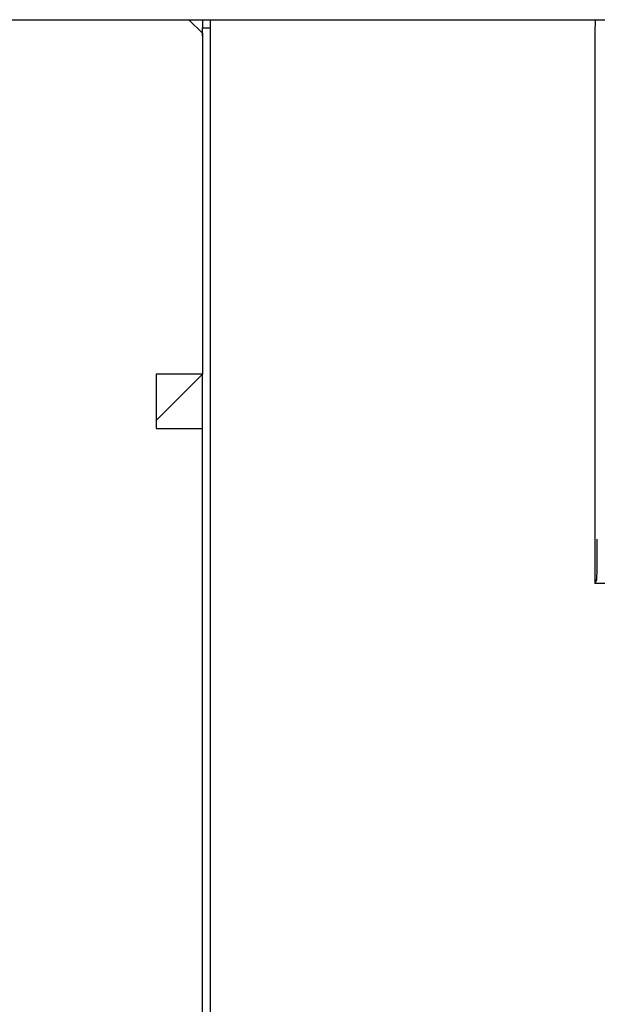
# Model space of a CAD drawing. Header units: millimetres. Extents: x 159 to 2039, y 158 to 1386.
# Tile 14 of 34: x 1237 to 1258, y 980 to 1016. Entities that reach past the tile are written whole.
import ezdxf

# ---------------------------------------------------------------- set-up
doc = ezdxf.new("R2010")
doc.units = ezdxf.units.MM
doc.header["$LTSCALE"] = 115.5
for name, color, linetype in [('ALL_AXIS', 7, 'CONTINUOUS'), ('ALL_CURVE', 7, 'CONTINUOUS'), ('ALL_FEATURES', 7, 'CONTINUOUS')]:
    doc.layers.add(name, color=color, linetype=linetype)

msp = doc.modelspace()

# ---------------------------------------------------------------- linework, layer by layer
at = {"layer": 'ALL_AXIS', "color": 7, "linetype": 'CONTINUOUS'}
for p, q in [((1244.3, 854.3), (1244.3, 1016)), ((1244.3, 1016), (1258.4127, 1016)), ((1244, 1015.4114), (1244, 1015.7)), ((1244, 1015.7), (1244.3, 1015.7)), ((1244, 857.6), (1244, 1003))]:
    msp.add_line(p, q, dxfattribs=at)
at = {"layer": 'ALL_CURVE', "color": 2, "linetype": 'CONTINUOUS'}
for p, q in [((1243.5, 1016), (1244, 1016)), ((1244, 1016), (1244, 1015.7))]:
    msp.add_line(p, q, dxfattribs=at)
at = {"layer": 'ALL_FEATURES', "color": 3, "linetype": 'CONTINUOUS'}
for p, q in [((1039.5, 1016), (1244.3, 1016)), ((1244, 1015.5), (1243.5, 1016)), ((1244, 1016), (1244, 1015.792)), ((1244, 1015.5), (1244, 1003)), ((1242.3, 1001.3), (1244, 1003)), ((1242.3, 1003), (1242.3, 1001)), ((1244, 1003), (1242.3, 1003)), ((1242.3, 1001), (1244, 1001))]:
    msp.add_line(p, q, dxfattribs=at)
at = {"layer": 'ALL_FEATURES', "color": 7, "linetype": 'CONTINUOUS'}
for p, q in [((1244.3, 1016), (1298, 1016)), ((1258.3953, 1015), (1258.3953, 995.3184)), ((1258.4608, 995.4494), (1258.3953, 995.3184)), ((1294, 995.3184), (1258.3953, 995.3184))]:
    msp.add_line(p, q, dxfattribs=at)
for centre, major_axis, start_param, end_param in [((1258.4127, 1015), (0, 1), 0, 1.5707963), ((1258.4599, 996.9485), (0, 1.5), -3.1066861, -1.5707963)]:
    msp.add_ellipse(centre, major_axis=major_axis, ratio=0.0174551, start_param=start_param, end_param=end_param, dxfattribs=at)

doc.saveas('drawing.dxf')
